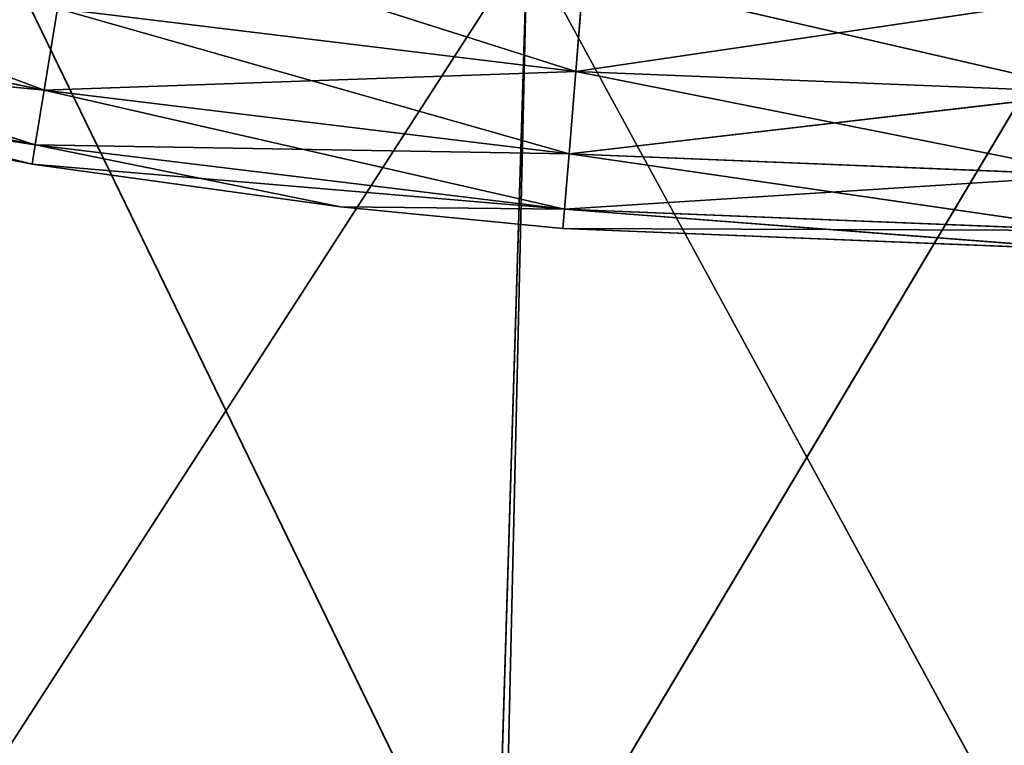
# Model space of a CAD drawing. Extents: x 483 to 791, y 0 to 462.
# Tile 166 of 256: x 616 to 635, y 14 to 28. Entities that reach past the tile are written whole.
import ezdxf

# ---------------------------------------------------------------- set-up
doc = ezdxf.new("R2010")
doc.units = 0
doc.header["$LTSCALE"] = 25.4
doc.layers.get('0').update_dxf_attribs({"color": 13, "linetype": 'CONTINUOUS'})

# ---------------------------------------------------------------- blocks, each defined once
blk = doc.blocks.new('PAN-LED-S-8173_STL')
at = {"color": 7}
for p, q in [((150.211, 74.347, 450.429), (162.23, 74.347, 431.799)), ((150.211, 74.347, 450.429), (162.23, 74.347, 431.799)), ((161.763, 74.347, 451.831), (162.23, 74.347, 431.799)), ((161.763, 74.347, 451.831), (162.23, 74.347, 431.799)), ((161.763, 74.347, 451.831), (173.39, 74.347, 432.3)), ((161.763, 74.347, 451.831), (173.39, 74.347, 432.3)), ((161.612, 69.947, 451.819), (151.16, 69.947, 430.299)), ((161.612, 69.947, 451.819), (151.16, 69.947, 430.299)), ((163.178, 69.567, 434.302), (153.339, 69.947, 431.181)), ((163.178, 69.567, 434.302), (153.339, 69.947, 431.181)), ((161.612, 69.947, 451.819), (162.23, 69.947, 431.799)), ((161.612, 69.947, 451.819), (162.23, 69.947, 431.799)), ((173.39, 69.947, 452.3), (162.23, 69.947, 431.799)), ((173.39, 69.947, 452.3), (162.23, 69.947, 431.799)), ((163.178, 69.567, 434.302), (163.332, 69.947, 432.395)), ((163.178, 69.567, 434.302), (163.332, 69.947, 432.395)), ((173.39, 69.567, 434.713), (163.332, 69.947, 432.395)), ((173.39, 69.567, 434.713), (163.332, 69.947, 432.395)), ((152.771, 68.483, 434.671), (143.018, 69.567, 431.026)), ((152.771, 68.483, 434.671), (143.018, 69.567, 431.026)), ((153.032, 69.567, 433.07), (152.771, 68.483, 434.671)), ((153.032, 69.567, 433.07), (152.771, 68.483, 434.671)), ((153.032, 69.567, 433.07), (163.178, 69.567, 434.302)), ((163.047, 68.483, 435.919), (153.032, 69.567, 433.07)), ((163.047, 68.483, 435.919), (153.032, 69.567, 433.07)), ((153.032, 69.567, 433.07), (163.178, 69.567, 434.302)), ((163.047, 68.483, 435.919), (163.178, 69.567, 434.302)), ((163.047, 68.483, 435.919), (163.178, 69.567, 434.302)), ((163.178, 69.567, 434.302), (173.39, 69.567, 434.713)), ((173.39, 68.483, 436.336), (163.178, 69.567, 434.302)), ((173.39, 68.483, 436.336), (163.178, 69.567, 434.302)), ((163.178, 69.567, 434.302), (173.39, 69.567, 434.713)), ((152.598, 66.861, 435.741), (142.629, 68.483, 432.601)), ((152.598, 66.861, 435.741), (142.629, 68.483, 432.601)), ((152.771, 68.483, 434.671), (142.629, 68.483, 432.601)), ((152.771, 68.483, 434.671), (142.629, 68.483, 432.601)), ((152.771, 68.483, 434.671), (152.598, 66.861, 435.741)), ((152.771, 68.483, 434.671), (152.598, 66.861, 435.741)), ((152.771, 68.483, 434.671), (163.047, 68.483, 435.919)), ((162.96, 66.861, 436.999), (152.771, 68.483, 434.671)), ((162.96, 66.861, 436.999), (152.771, 68.483, 434.671)), ((152.771, 68.483, 434.671), (163.047, 68.483, 435.919)), ((162.96, 66.861, 436.999), (163.047, 68.483, 435.919)), ((162.96, 66.861, 436.999), (163.047, 68.483, 435.919)), ((163.047, 68.483, 435.919), (173.39, 68.483, 436.336)), ((173.39, 66.861, 437.419), (163.047, 68.483, 435.919)), ((173.39, 66.861, 437.419), (163.047, 68.483, 435.919)), ((163.047, 68.483, 435.919), (173.39, 68.483, 436.336)), ((152.598, 66.861, 435.741), (142.37, 66.861, 433.653)), ((152.598, 66.861, 435.741), (142.37, 66.861, 433.653)), ((152.598, 66.861, 435.741), (143.945, 64.947, 434.422)), ((152.598, 66.861, 435.741), (143.945, 64.947, 434.422)), ((162.96, 66.861, 436.999), (152.537, 64.947, 436.117)), ((162.96, 66.861, 436.999), (152.537, 64.947, 436.117)), ((152.598, 66.861, 435.741), (152.537, 64.947, 436.117)), ((152.598, 66.861, 435.741), (152.537, 64.947, 436.117)), ((152.598, 66.861, 435.741), (162.96, 66.861, 436.999)), ((152.598, 66.861, 435.741), (162.96, 66.861, 436.999)), ((158.571, 64.947, 436.953), (162.96, 66.861, 436.999)), ((158.571, 64.947, 436.953), (162.96, 66.861, 436.999)), ((162.929, 64.947, 437.378), (162.96, 66.861, 436.999)), ((162.929, 64.947, 437.378), (162.96, 66.861, 436.999)), ((162.96, 66.861, 436.999), (173.39, 66.861, 437.419)), ((173.39, 64.947, 437.8), (162.96, 66.861, 436.999)), ((173.39, 64.947, 437.8), (162.96, 66.861, 436.999)), ((162.96, 66.861, 436.999), (173.39, 66.861, 437.419)), ((152.537, 64.947, 436.117), (143.945, 64.947, 434.422)), ((143.945, 20.947, 434.422), (152.537, 64.947, 436.117)), ((143.945, 20.947, 434.422), (152.537, 64.947, 436.117)), ((152.537, 64.947, 436.117), (143.945, 64.947, 434.422)), ((152.537, 20.947, 436.117), (152.537, 64.947, 436.117)), ((152.537, 20.947, 436.117), (152.537, 64.947, 436.117)), ((158.571, 64.947, 436.953), (152.537, 64.947, 436.117)), ((152.537, 20.947, 436.117), (158.571, 64.947, 436.953)), ((152.537, 20.947, 436.117), (158.571, 64.947, 436.953)), ((158.571, 64.947, 436.953), (152.537, 64.947, 436.117)), ((158.571, 20.947, 436.953), (158.571, 64.947, 436.953)), ((158.571, 20.947, 436.953), (158.571, 64.947, 436.953)), ((162.929, 64.947, 437.378), (158.571, 64.947, 436.953)), ((158.571, 20.947, 436.953), (162.929, 64.947, 437.378)), ((158.571, 20.947, 436.953), (162.929, 64.947, 437.378)), ((162.929, 64.947, 437.378), (158.571, 64.947, 436.953)), ((162.929, 20.947, 437.378), (162.929, 64.947, 437.378)), ((162.929, 20.947, 437.378), (162.929, 64.947, 437.378)), ((173.39, 64.947, 437.8), (162.929, 64.947, 437.378)), ((162.929, 20.947, 437.378), (173.39, 64.947, 437.8)), ((162.929, 20.947, 437.378), (173.39, 64.947, 437.8)), ((173.39, 64.947, 437.8), (162.929, 64.947, 437.378)), ((152.537, 20.947, 436.117), (142.37, 19.034, 433.653)), ((152.537, 20.947, 436.117), (142.37, 19.034, 433.653)), ((152.537, 20.947, 436.117), (143.945, 20.947, 434.422)), ((152.537, 20.947, 436.117), (143.945, 20.947, 434.422)), ((152.537, 20.947, 436.117), (152.598, 19.034, 435.741)), ((158.571, 20.947, 436.953), (152.537, 20.947, 436.117)), ((152.537, 20.947, 436.117), (152.598, 19.034, 435.741)), ((158.571, 20.947, 436.953), (152.537, 20.947, 436.117)), ((158.571, 20.947, 436.953), (152.598, 19.034, 435.741)), ((158.571, 20.947, 436.953), (152.598, 19.034, 435.741)), ((158.571, 20.947, 436.953), (162.96, 19.034, 436.999)), ((162.929, 20.947, 437.378), (158.571, 20.947, 436.953)), ((158.571, 20.947, 436.953), (162.96, 19.034, 436.999)), ((162.929, 20.947, 437.378), (158.571, 20.947, 436.953)), ((162.929, 20.947, 437.378), (173.39, 19.034, 437.419)), ((173.39, 20.947, 437.8), (162.929, 20.947, 437.378)), ((162.929, 20.947, 437.378), (173.39, 19.034, 437.419)), ((162.929, 20.947, 437.378), (162.96, 19.034, 436.999)), ((162.929, 20.947, 437.378), (162.96, 19.034, 436.999)), ((173.39, 20.947, 437.8), (162.929, 20.947, 437.378)), ((142.37, 19.034, 433.653), (152.598, 19.034, 435.741)), ((152.771, 17.412, 434.671), (142.37, 19.034, 433.653)), ((152.771, 17.412, 434.671), (142.37, 19.034, 433.653)), ((142.37, 19.034, 433.653), (152.598, 19.034, 435.741)), ((152.598, 19.034, 435.741), (162.96, 19.034, 436.999)), ((152.771, 17.412, 434.671), (152.598, 19.034, 435.741)), ((152.771, 17.412, 434.671), (152.598, 19.034, 435.741)), ((163.047, 17.412, 435.919), (152.598, 19.034, 435.741)), ((163.047, 17.412, 435.919), (152.598, 19.034, 435.741)), ((152.598, 19.034, 435.741), (162.96, 19.034, 436.999)), ((162.96, 19.034, 436.999), (173.39, 19.034, 437.419)), ((163.047, 17.412, 435.919), (162.96, 19.034, 436.999)), ((163.047, 17.412, 435.919), (162.96, 19.034, 436.999)), ((173.39, 17.412, 436.336), (162.96, 19.034, 436.999)), ((173.39, 17.412, 436.336), (162.96, 19.034, 436.999)), ((162.96, 19.034, 436.999), (173.39, 19.034, 437.419)), ((142.629, 17.412, 432.601), (152.771, 17.412, 434.671)), ((142.629, 17.412, 432.601), (152.771, 17.412, 434.671)), ((152.771, 17.412, 434.671), (163.047, 17.412, 435.919)), ((153.032, 16.328, 433.07), (152.771, 17.412, 434.671)), ((153.032, 16.328, 433.07), (152.771, 17.412, 434.671)), ((163.178, 16.328, 434.302), (152.771, 17.412, 434.671)), ((163.178, 16.328, 434.302), (152.771, 17.412, 434.671)), ((152.771, 17.412, 434.671), (163.047, 17.412, 435.919)), ((163.047, 17.412, 435.919), (173.39, 17.412, 436.336)), ((163.178, 16.328, 434.302), (163.047, 17.412, 435.919)), ((163.178, 16.328, 434.302), (163.047, 17.412, 435.919)), ((173.39, 16.328, 434.713), (163.047, 17.412, 435.919)), ((173.39, 16.328, 434.713), (163.047, 17.412, 435.919)), ((163.047, 17.412, 435.919), (173.39, 17.412, 436.336)), ((153.032, 16.328, 433.07), (163.178, 16.328, 434.302)), ((153.032, 16.328, 433.07), (163.178, 16.328, 434.302)), ((163.178, 16.328, 434.302), (173.39, 16.328, 434.713)), ((163.332, 15.947, 432.395), (163.178, 16.328, 434.302)), ((163.332, 15.947, 432.395), (163.178, 16.328, 434.302)), ((173.39, 15.947, 432.8), (163.178, 16.328, 434.302)), ((173.39, 15.947, 432.8), (163.178, 16.328, 434.302)), ((163.178, 16.328, 434.302), (173.39, 16.328, 434.713))]:
    blk.add_line(p, q, dxfattribs=at)
mesh = blk.add_polyface(dxfattribs=at)
corners = [(150.211, 74.347, 450.429), (162.23, 74.347, 431.799), (151.16, 74.347, 430.299)]
mesh.append_faces([[corners[k] for k in face] for face in [(0, 1, 2)]], dxfattribs={"color": 7})
mesh = blk.add_polyface(dxfattribs=at)
corners = [(161.763, 74.347, 451.831), (162.23, 74.347, 431.799), (150.211, 74.347, 450.429)]
mesh.append_faces([[corners[k] for k in face] for face in [(0, 1, 2)]], dxfattribs={"color": 7})
mesh = blk.add_polyface(dxfattribs=at)
corners = [(161.763, 74.347, 451.831), (173.39, 74.347, 432.3), (162.23, 74.347, 431.799)]
mesh.append_faces([[corners[k] for k in face] for face in [(0, 1, 2)]], dxfattribs={"color": 7})
mesh = blk.add_polyface(dxfattribs=at)
corners = [(173.39, 74.347, 452.3), (173.39, 74.347, 432.3), (161.763, 74.347, 451.831)]
mesh.append_faces([[corners[k] for k in face] for face in [(0, 1, 2)]], dxfattribs={"color": 7})
mesh = blk.add_polyface(dxfattribs=at)
corners = [(161.612, 69.947, 451.819), (149.912, 69.947, 450.38), (151.16, 69.947, 430.299)]
mesh.append_faces([[corners[k] for k in face] for face in [(0, 1, 2)]], dxfattribs={"color": 7})
mesh = blk.add_polyface(dxfattribs=at)
corners = [(161.612, 69.947, 451.819), (151.16, 69.947, 430.299), (162.23, 69.947, 431.799)]
mesh.append_faces([[corners[k] for k in face] for face in [(0, 1, 2)]], dxfattribs={"color": 7})
mesh = blk.add_polyface(dxfattribs=at)
corners = [(163.178, 69.567, 434.302), (153.032, 69.567, 433.07), (153.339, 69.947, 431.181)]
mesh.append_faces([[corners[k] for k in face] for face in [(0, 1, 2)]], dxfattribs={"color": 7})
mesh = blk.add_polyface(dxfattribs=at)
corners = [(163.178, 69.567, 434.302), (153.339, 69.947, 431.181), (163.332, 69.947, 432.395)]
mesh.append_faces([[corners[k] for k in face] for face in [(0, 1, 2)]], dxfattribs={"color": 7})
mesh = blk.add_polyface(dxfattribs=at)
corners = [(173.39, 69.947, 452.3), (161.612, 69.947, 451.819), (162.23, 69.947, 431.799)]
mesh.append_faces([[corners[k] for k in face] for face in [(0, 1, 2)]], dxfattribs={"color": 7})
mesh = blk.add_polyface(dxfattribs=at)
corners = [(173.39, 69.947, 452.3), (162.23, 69.947, 431.799), (173.39, 69.947, 432.3)]
mesh.append_faces([[corners[k] for k in face] for face in [(0, 1, 2)]], dxfattribs={"color": 7})
mesh = blk.add_polyface(dxfattribs=at)
corners = [(173.39, 69.567, 434.713), (163.178, 69.567, 434.302), (163.332, 69.947, 432.395)]
mesh.append_faces([[corners[k] for k in face] for face in [(0, 1, 2)]], dxfattribs={"color": 7})
mesh = blk.add_polyface(dxfattribs=at)
corners = [(173.39, 69.567, 434.713), (163.332, 69.947, 432.395), (173.39, 69.947, 432.8)]
mesh.append_faces([[corners[k] for k in face] for face in [(0, 1, 2)]], dxfattribs={"color": 7})
mesh = blk.add_polyface(dxfattribs=at)
corners = [(152.771, 68.483, 434.671), (142.629, 68.483, 432.601), (143.018, 69.567, 431.026)]
mesh.append_faces([[corners[k] for k in face] for face in [(0, 1, 2)]], dxfattribs={"color": 7})
mesh = blk.add_polyface(dxfattribs=at)
corners = [(152.771, 68.483, 434.671), (143.018, 69.567, 431.026), (153.032, 69.567, 433.07)]
mesh.append_faces([[corners[k] for k in face] for face in [(0, 1, 2)]], dxfattribs={"color": 7})
mesh = blk.add_polyface(dxfattribs=at)
corners = [(163.047, 68.483, 435.919), (152.771, 68.483, 434.671), (153.032, 69.567, 433.07)]
mesh.append_faces([[corners[k] for k in face] for face in [(0, 1, 2)]], dxfattribs={"color": 7})
mesh = blk.add_polyface(dxfattribs=at)
corners = [(163.047, 68.483, 435.919), (153.032, 69.567, 433.07), (163.178, 69.567, 434.302)]
mesh.append_faces([[corners[k] for k in face] for face in [(0, 1, 2)]], dxfattribs={"color": 7})
mesh = blk.add_polyface(dxfattribs=at)
corners = [(173.39, 68.483, 436.336), (163.047, 68.483, 435.919), (163.178, 69.567, 434.302)]
mesh.append_faces([[corners[k] for k in face] for face in [(0, 1, 2)]], dxfattribs={"color": 7})
mesh = blk.add_polyface(dxfattribs=at)
corners = [(173.39, 68.483, 436.336), (163.178, 69.567, 434.302), (173.39, 69.567, 434.713)]
mesh.append_faces([[corners[k] for k in face] for face in [(0, 1, 2)]], dxfattribs={"color": 7})
mesh = blk.add_polyface(dxfattribs=at)
corners = [(152.598, 66.861, 435.741), (142.37, 66.861, 433.653), (142.629, 68.483, 432.601)]
mesh.append_faces([[corners[k] for k in face] for face in [(0, 1, 2)]], dxfattribs={"color": 7})
mesh = blk.add_polyface(dxfattribs=at)
corners = [(152.771, 68.483, 434.671), (152.598, 66.861, 435.741), (142.629, 68.483, 432.601)]
mesh.append_faces([[corners[k] for k in face] for face in [(0, 1, 2)]], dxfattribs={"color": 7})
mesh = blk.add_polyface(dxfattribs=at)
corners = [(162.96, 66.861, 436.999), (152.598, 66.861, 435.741), (152.771, 68.483, 434.671)]
mesh.append_faces([[corners[k] for k in face] for face in [(0, 1, 2)]], dxfattribs={"color": 7})
mesh = blk.add_polyface(dxfattribs=at)
corners = [(163.047, 68.483, 435.919), (162.96, 66.861, 436.999), (152.771, 68.483, 434.671)]
mesh.append_faces([[corners[k] for k in face] for face in [(0, 1, 2)]], dxfattribs={"color": 7})
mesh = blk.add_polyface(dxfattribs=at)
corners = [(173.39, 66.861, 437.419), (162.96, 66.861, 436.999), (163.047, 68.483, 435.919)]
mesh.append_faces([[corners[k] for k in face] for face in [(0, 1, 2)]], dxfattribs={"color": 7})
mesh = blk.add_polyface(dxfattribs=at)
corners = [(173.39, 66.861, 437.419), (163.047, 68.483, 435.919), (173.39, 68.483, 436.336)]
mesh.append_faces([[corners[k] for k in face] for face in [(0, 1, 2)]], dxfattribs={"color": 7})
mesh = blk.add_polyface(dxfattribs=at)
corners = [(152.598, 66.861, 435.741), (143.945, 64.947, 434.422), (142.37, 66.861, 433.653)]
mesh.append_faces([[corners[k] for k in face] for face in [(0, 1, 2)]], dxfattribs={"color": 7})
mesh = blk.add_polyface(dxfattribs=at)
corners = [(152.598, 66.861, 435.741), (152.537, 64.947, 436.117), (143.945, 64.947, 434.422)]
mesh.append_faces([[corners[k] for k in face] for face in [(0, 1, 2)]], dxfattribs={"color": 7})
mesh = blk.add_polyface(dxfattribs=at)
corners = [(162.96, 66.861, 436.999), (158.571, 64.947, 436.953), (152.537, 64.947, 436.117)]
mesh.append_faces([[corners[k] for k in face] for face in [(0, 1, 2)]], dxfattribs={"color": 7})
mesh = blk.add_polyface(dxfattribs=at)
corners = [(162.96, 66.861, 436.999), (152.537, 64.947, 436.117), (152.598, 66.861, 435.741)]
mesh.append_faces([[corners[k] for k in face] for face in [(0, 1, 2)]], dxfattribs={"color": 7})
mesh = blk.add_polyface(dxfattribs=at)
corners = [(162.96, 66.861, 436.999), (162.929, 64.947, 437.378), (158.571, 64.947, 436.953)]
mesh.append_faces([[corners[k] for k in face] for face in [(0, 1, 2)]], dxfattribs={"color": 7})
mesh = blk.add_polyface(dxfattribs=at)
corners = [(173.39, 64.947, 437.8), (162.929, 64.947, 437.378), (162.96, 66.861, 436.999)]
mesh.append_faces([[corners[k] for k in face] for face in [(0, 1, 2)]], dxfattribs={"color": 7})
mesh = blk.add_polyface(dxfattribs=at)
corners = [(173.39, 64.947, 437.8), (162.96, 66.861, 436.999), (173.39, 66.861, 437.419)]
mesh.append_faces([[corners[k] for k in face] for face in [(0, 1, 2)]], dxfattribs={"color": 7})
mesh = blk.add_polyface(dxfattribs=at)
corners = [(152.537, 64.947, 436.117), (143.945, 20.947, 434.422), (143.945, 64.947, 434.422)]
mesh.append_faces([[corners[k] for k in face] for face in [(0, 1, 2)]], dxfattribs={"color": 7})
mesh = blk.add_polyface(dxfattribs=at)
corners = [(152.537, 20.947, 436.117), (143.945, 20.947, 434.422), (152.537, 64.947, 436.117)]
mesh.append_faces([[corners[k] for k in face] for face in [(0, 1, 2)]], dxfattribs={"color": 7})
mesh = blk.add_polyface(dxfattribs=at)
corners = [(158.571, 64.947, 436.953), (152.537, 20.947, 436.117), (152.537, 64.947, 436.117)]
mesh.append_faces([[corners[k] for k in face] for face in [(0, 1, 2)]], dxfattribs={"color": 7})
mesh = blk.add_polyface(dxfattribs=at)
corners = [(158.571, 20.947, 436.953), (152.537, 20.947, 436.117), (158.571, 64.947, 436.953)]
mesh.append_faces([[corners[k] for k in face] for face in [(0, 1, 2)]], dxfattribs={"color": 7})
mesh = blk.add_polyface(dxfattribs=at)
corners = [(162.929, 64.947, 437.378), (158.571, 20.947, 436.953), (158.571, 64.947, 436.953)]
mesh.append_faces([[corners[k] for k in face] for face in [(0, 1, 2)]], dxfattribs={"color": 7})
mesh = blk.add_polyface(dxfattribs=at)
corners = [(162.929, 20.947, 437.378), (158.571, 20.947, 436.953), (162.929, 64.947, 437.378)]
mesh.append_faces([[corners[k] for k in face] for face in [(0, 1, 2)]], dxfattribs={"color": 7})
mesh = blk.add_polyface(dxfattribs=at)
corners = [(173.39, 64.947, 437.8), (162.929, 20.947, 437.378), (162.929, 64.947, 437.378)]
mesh.append_faces([[corners[k] for k in face] for face in [(0, 1, 2)]], dxfattribs={"color": 7})
mesh = blk.add_polyface(dxfattribs=at)
corners = [(173.39, 20.947, 437.8), (162.929, 20.947, 437.378), (173.39, 64.947, 437.8)]
mesh.append_faces([[corners[k] for k in face] for face in [(0, 1, 2)]], dxfattribs={"color": 7})
mesh = blk.add_polyface(dxfattribs=at)
corners = [(152.598, 19.034, 435.741), (142.37, 19.034, 433.653), (152.537, 20.947, 436.117)]
mesh.append_faces([[corners[k] for k in face] for face in [(0, 1, 2)]], dxfattribs={"color": 7})
mesh = blk.add_polyface(dxfattribs=at)
corners = [(152.537, 20.947, 436.117), (142.37, 19.034, 433.653), (143.945, 20.947, 434.422)]
mesh.append_faces([[corners[k] for k in face] for face in [(0, 1, 2)]], dxfattribs={"color": 7})
mesh = blk.add_polyface(dxfattribs=at)
corners = [(158.571, 20.947, 436.953), (152.598, 19.034, 435.741), (152.537, 20.947, 436.117)]
mesh.append_faces([[corners[k] for k in face] for face in [(0, 1, 2)]], dxfattribs={"color": 7})
mesh = blk.add_polyface(dxfattribs=at)
corners = [(162.96, 19.034, 436.999), (152.598, 19.034, 435.741), (158.571, 20.947, 436.953)]
mesh.append_faces([[corners[k] for k in face] for face in [(0, 1, 2)]], dxfattribs={"color": 7})
mesh = blk.add_polyface(dxfattribs=at)
corners = [(162.96, 19.034, 436.999), (158.571, 20.947, 436.953), (162.929, 20.947, 437.378)]
mesh.append_faces([[corners[k] for k in face] for face in [(0, 1, 2)]], dxfattribs={"color": 7})
mesh = blk.add_polyface(dxfattribs=at)
corners = [(173.39, 19.034, 437.419), (162.929, 20.947, 437.378), (173.39, 20.947, 437.8)]
mesh.append_faces([[corners[k] for k in face] for face in [(0, 1, 2)]], dxfattribs={"color": 7})
mesh = blk.add_polyface(dxfattribs=at)
corners = [(173.39, 19.034, 437.419), (162.96, 19.034, 436.999), (162.929, 20.947, 437.378)]
mesh.append_faces([[corners[k] for k in face] for face in [(0, 1, 2)]], dxfattribs={"color": 7})
mesh = blk.add_polyface(dxfattribs=at)
corners = [(152.771, 17.412, 434.671), (142.629, 17.412, 432.601), (142.37, 19.034, 433.653)]
mesh.append_faces([[corners[k] for k in face] for face in [(0, 1, 2)]], dxfattribs={"color": 7})
mesh = blk.add_polyface(dxfattribs=at)
corners = [(152.771, 17.412, 434.671), (142.37, 19.034, 433.653), (152.598, 19.034, 435.741)]
mesh.append_faces([[corners[k] for k in face] for face in [(0, 1, 2)]], dxfattribs={"color": 7})
mesh = blk.add_polyface(dxfattribs=at)
corners = [(163.047, 17.412, 435.919), (152.771, 17.412, 434.671), (152.598, 19.034, 435.741)]
mesh.append_faces([[corners[k] for k in face] for face in [(0, 1, 2)]], dxfattribs={"color": 7})
mesh = blk.add_polyface(dxfattribs=at)
corners = [(163.047, 17.412, 435.919), (152.598, 19.034, 435.741), (162.96, 19.034, 436.999)]
mesh.append_faces([[corners[k] for k in face] for face in [(0, 1, 2)]], dxfattribs={"color": 7})
mesh = blk.add_polyface(dxfattribs=at)
corners = [(173.39, 17.412, 436.336), (163.047, 17.412, 435.919), (162.96, 19.034, 436.999)]
mesh.append_faces([[corners[k] for k in face] for face in [(0, 1, 2)]], dxfattribs={"color": 7})
mesh = blk.add_polyface(dxfattribs=at)
corners = [(173.39, 17.412, 436.336), (162.96, 19.034, 436.999), (173.39, 19.034, 437.419)]
mesh.append_faces([[corners[k] for k in face] for face in [(0, 1, 2)]], dxfattribs={"color": 7})
mesh = blk.add_polyface(dxfattribs=at)
corners = [(152.771, 17.412, 434.671), (153.032, 16.328, 433.07), (142.629, 17.412, 432.601)]
mesh.append_faces([[corners[k] for k in face] for face in [(0, 1, 2)]], dxfattribs={"color": 7})
mesh = blk.add_polyface(dxfattribs=at)
corners = [(152.771, 17.412, 434.671), (163.178, 16.328, 434.302), (153.032, 16.328, 433.07)]
mesh.append_faces([[corners[k] for k in face] for face in [(0, 1, 2)]], dxfattribs={"color": 7})
mesh = blk.add_polyface(dxfattribs=at)
corners = [(163.047, 17.412, 435.919), (163.178, 16.328, 434.302), (152.771, 17.412, 434.671)]
mesh.append_faces([[corners[k] for k in face] for face in [(0, 1, 2)]], dxfattribs={"color": 7})
mesh = blk.add_polyface(dxfattribs=at)
corners = [(163.047, 17.412, 435.919), (173.39, 16.328, 434.713), (163.178, 16.328, 434.302)]
mesh.append_faces([[corners[k] for k in face] for face in [(0, 1, 2)]], dxfattribs={"color": 7})
mesh = blk.add_polyface(dxfattribs=at)
corners = [(173.39, 17.412, 436.336), (173.39, 16.328, 434.713), (163.047, 17.412, 435.919)]
mesh.append_faces([[corners[k] for k in face] for face in [(0, 1, 2)]], dxfattribs={"color": 7})
mesh = blk.add_polyface(dxfattribs=at)
corners = [(163.178, 16.328, 434.302), (163.332, 15.947, 432.395), (153.032, 16.328, 433.07)]
mesh.append_faces([[corners[k] for k in face] for face in [(0, 1, 2)]], dxfattribs={"color": 7})
mesh = blk.add_polyface(dxfattribs=at)
corners = [(163.178, 16.328, 434.302), (173.39, 15.947, 432.8), (163.332, 15.947, 432.395)]
mesh.append_faces([[corners[k] for k in face] for face in [(0, 1, 2)]], dxfattribs={"color": 7})
mesh = blk.add_polyface(dxfattribs=at)
corners = [(173.39, 16.328, 434.713), (173.39, 15.947, 432.8), (163.178, 16.328, 434.302)]
mesh.append_faces([[corners[k] for k in face] for face in [(0, 1, 2)]], dxfattribs={"color": 7})

msp = doc.modelspace()

# ---------------------------------------------------------------- block references
at = {"color": 0, "extrusion": (0, -1, 1.27676e-15)}
msp.add_blockref('PAN-LED-S-8173_STL', (463.282, 686.943, -461.7), dxfattribs=at)

doc.saveas('drawing.dxf')
